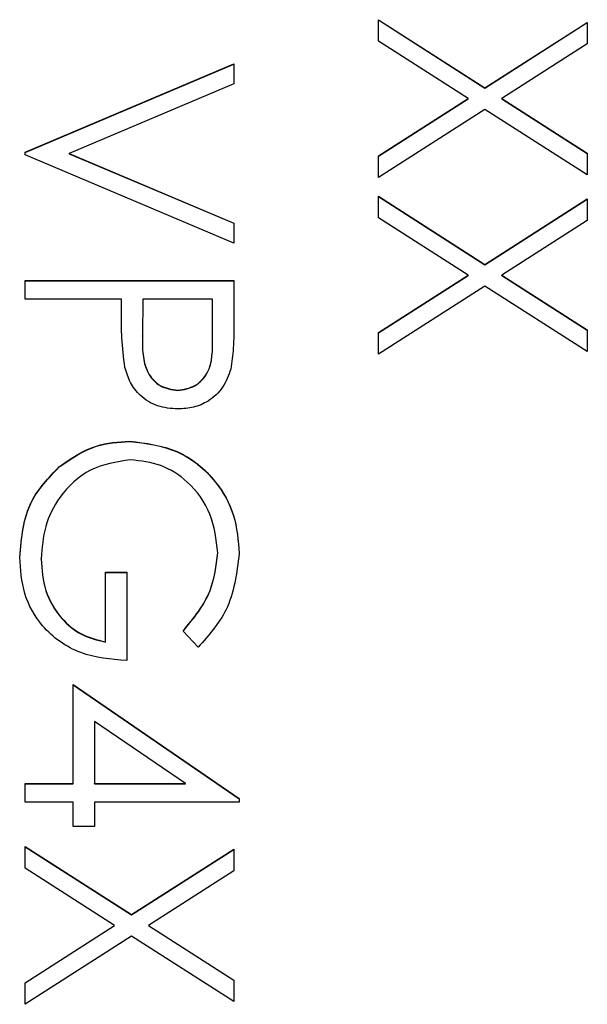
# Model space of a CAD drawing. Header units: millimetres. Extents: x 1371 to 1979, y 376 to 761.
# Tile 16 of 23: x 1924.42 to 1927.95, y 603.2 to 609.34. Entities that reach past the tile are written whole.
import ezdxf

# ---------------------------------------------------------------- set-up
doc = ezdxf.new("R2010")
doc.units = ezdxf.units.MM

msp = doc.modelspace()

# ---------------------------------------------------------------- linework, layer by layer
at = {"color": 7, "linetype": 'Continuous', "lineweight": 25}
for p, q in [((1926.6492, 609.336), (1927.3122, 608.9116)), ((1926.6492, 609.2014), (1926.6492, 609.336)), ((1926.6492, 609.3344), (1927.3122, 608.91)), ((1927.3122, 608.9116), (1927.9492, 609.3194)), ((1927.3122, 608.91), (1927.9492, 609.3177)), ((1927.9492, 609.3194), (1927.9492, 609.1847)), ((1927.207, 608.8444), (1926.6492, 609.2014)), ((1927.9492, 609.1847), (1927.4174, 608.8444)), ((1924.4492, 608.5111), (1925.7492, 609.0611)), ((1924.4492, 608.5095), (1925.7492, 609.0594)), ((1925.7492, 609.0611), (1925.7492, 608.9361)), ((1925.7492, 608.9361), (1924.7247, 608.5028)), ((1927.3122, 608.91), (1927.3122, 608.9116)), ((1926.6492, 608.4874), (1927.207, 608.8444)), ((1926.6492, 608.4858), (1927.207, 608.8428)), ((1927.207, 608.8428), (1927.207, 608.8444)), ((1927.4174, 608.8444), (1927.9492, 608.5041)), ((1927.4174, 608.8428), (1927.4174, 608.8444)), ((1927.4174, 608.8428), (1927.9492, 608.5025)), ((1927.3122, 608.777), (1926.6492, 608.3528)), ((1927.9492, 608.3695), (1927.3122, 608.777)), ((1924.4492, 608.4945), (1924.4492, 608.5111)), ((1925.7492, 607.9445), (1924.4492, 608.4945)), ((1924.7247, 608.5028), (1925.7492, 608.0695)), ((1924.7247, 608.5012), (1924.7247, 608.5028)), ((1924.7247, 608.5012), (1925.7492, 608.0679)), ((1926.6492, 608.3528), (1926.6492, 608.4874)), ((1927.9492, 608.5041), (1927.9492, 608.3695)), ((1926.6492, 608.2362), (1927.3122, 607.8117)), ((1926.6492, 608.1016), (1926.6492, 608.2362)), ((1926.6492, 608.2345), (1927.3122, 607.8101)), ((1927.3122, 607.8117), (1927.9492, 608.2195)), ((1927.3122, 607.8101), (1927.9492, 608.2179)), ((1927.9492, 608.2195), (1927.9492, 608.0849)), ((1927.207, 607.7446), (1926.6492, 608.1016)), ((1925.7492, 608.0695), (1925.7492, 607.9445)), ((1927.9492, 608.0849), (1927.4174, 607.7446)), ((1927.3122, 607.8101), (1927.3122, 607.8117)), ((1926.6492, 607.3876), (1927.207, 607.7446)), ((1926.6492, 607.3859), (1927.207, 607.7429)), ((1927.207, 607.7429), (1927.207, 607.7446)), ((1927.4174, 607.7446), (1927.9492, 607.4043)), ((1927.4174, 607.7429), (1927.4174, 607.7446)), ((1927.4174, 607.7429), (1927.9492, 607.4026)), ((1924.4492, 607.5946), (1924.4492, 607.7112)), ((1924.4492, 607.7112), (1925.7492, 607.7112)), ((1924.4492, 607.7096), (1925.7492, 607.7096)), ((1925.7492, 607.7112), (1925.7492, 607.4563)), ((1927.3122, 607.6771), (1926.6492, 607.253)), ((1927.9492, 607.2696), (1927.3122, 607.6771)), ((1925.0492, 607.5946), (1924.4492, 607.5946)), ((1925.0492, 607.5016), (1925.0492, 607.5946)), ((1925.1825, 607.5946), (1925.1797, 607.367)), ((1925.6159, 607.5946), (1925.1825, 607.5946)), ((1925.6159, 607.3569), (1925.6159, 607.5946)), ((1925.1797, 607.3654), (1925.1797, 607.367)), ((1926.6492, 607.253), (1926.6492, 607.3876)), ((1927.9492, 607.4043), (1927.9492, 607.2696)), ((1925.6159, 607.3552), (1925.6159, 607.3569)), ((1925.4, 607.0264), (1925.4, 607.028)), ((1925.0997, 606.7097), (1925.0997, 606.7114)), ((1924.6617, 606.5504), (1924.6617, 606.552)), ((1925.6492, 606.0145), (1925.6492, 606.0162)), ((1924.5492, 605.977), (1924.5492, 605.9787)), ((1924.9492, 605.8948), (1925.0825, 605.8948)), ((1924.9492, 605.4615), (1924.9492, 605.8948)), ((1924.9492, 605.8932), (1925.0825, 605.8932)), ((1925.0825, 605.8948), (1925.0825, 605.3449)), ((1925.5273, 605.4282), (1925.4325, 605.5282)), ((1924.9492, 605.4599), (1924.9492, 605.4615)), ((1924.7492, 604.5783), (1924.7492, 605.1949)), ((1924.7492, 605.1949), (1925.7825, 604.4854)), ((1924.7492, 605.1933), (1925.7825, 604.4837)), ((1925.4471, 604.5783), (1924.8825, 604.9658)), ((1924.8825, 604.9658), (1924.8825, 604.5783)), ((1924.4492, 604.5783), (1924.7492, 604.5783)), ((1924.4492, 604.4617), (1924.4492, 604.5783)), ((1924.4492, 604.5767), (1924.7492, 604.5767)), ((1924.7492, 604.5767), (1924.7492, 604.5783)), ((1924.8825, 604.5783), (1925.4471, 604.5783)), ((1924.8825, 604.5767), (1924.8825, 604.5783)), ((1924.8825, 604.5767), (1925.4471, 604.5767)), ((1925.4471, 604.5767), (1925.4471, 604.5783)), ((1925.7825, 604.4854), (1925.7825, 604.4617)), ((1924.7492, 604.4617), (1924.4492, 604.4617)), ((1924.7492, 604.3117), (1924.7492, 604.4617)), ((1924.8825, 604.4617), (1924.8825, 604.3117)), ((1925.7825, 604.4617), (1924.8825, 604.4617)), ((1924.8825, 604.3117), (1924.7492, 604.3117)), ((1924.4492, 604.1867), (1925.1122, 603.7623)), ((1924.4492, 604.0521), (1924.4492, 604.1867)), ((1924.4492, 604.1851), (1925.1122, 603.7607)), ((1925.1122, 603.7623), (1925.7492, 604.1701)), ((1925.1122, 603.7607), (1925.7492, 604.1684)), ((1925.7492, 604.1701), (1925.7492, 604.0354)), ((1925.007, 603.6951), (1924.4492, 604.0521)), ((1925.7492, 604.0354), (1925.2174, 603.6951)), ((1925.1122, 603.7607), (1925.1122, 603.7623)), ((1924.4492, 603.3381), (1925.007, 603.6951)), ((1924.4492, 603.3365), (1925.007, 603.6935)), ((1925.007, 603.6935), (1925.007, 603.6951)), ((1925.2174, 603.6951), (1925.7492, 603.3548)), ((1925.2174, 603.6935), (1925.2174, 603.6951)), ((1925.2174, 603.6935), (1925.7492, 603.3532)), ((1925.1122, 603.6277), (1924.4492, 603.2035)), ((1925.7492, 603.2202), (1925.1122, 603.6277)), ((1924.4492, 603.2035), (1924.4492, 603.3381)), ((1925.7492, 603.3548), (1925.7492, 603.2202))]:
    msp.add_line(p, q, dxfattribs=at)
for points, knots in [([(1925.0706, 607.1707), (1925.0628, 607.2322), (1925.049, 607.3421), (1925.0491, 607.4529), (1925.0492, 607.5016)], [0, 0, 0, 0, 0.559694, 1, 1, 1, 1]), ([(1925.7492, 607.4563), (1925.7494, 607.4008), (1925.7497, 607.3016), (1925.7358, 607.2034), (1925.7297, 607.1603)], [0, 0, 0, 0, 0.560314, 1, 1, 1, 1]), ([(1925.1797, 607.367), (1925.1794, 607.2878), (1925.1791, 607.1887), (1925.2441, 607.0928), (1925.3038, 607.0427), (1925.3616, 607.0339), (1925.4, 607.028)], [0, 0, 0, 0, 0.4997206, 0.6253498, 0.7510825, 1, 1, 1, 1]), ([(1925.1797, 607.3654), (1925.1794, 607.2862), (1925.1791, 607.1871), (1925.2441, 607.0911), (1925.3038, 607.0411), (1925.3616, 607.0322), (1925.4, 607.0264)], [0, 0, 0, 0, 0.4997206, 0.6253498, 0.7510825, 1, 1, 1, 1]), ([(1925.4, 607.028), (1925.4373, 607.0339), (1925.4934, 607.0428), (1925.552, 607.0906), (1925.6179, 607.1824), (1925.6168, 607.2794), (1925.6159, 607.3569)], [0, 0, 0, 0, 0.248969, 0.374729, 0.500383, 1, 1, 1, 1]), ([(1925.4, 607.0264), (1925.4373, 607.0323), (1925.4934, 607.0411), (1925.552, 607.089), (1925.6179, 607.1808), (1925.6168, 607.2777), (1925.6159, 607.3552)], [0, 0, 0, 0, 0.248969, 0.374729, 0.500383, 1, 1, 1, 1]), ([(1925.4005, 606.9113), (1925.3576, 606.9144), (1925.272, 606.9206), (1925.1677, 606.9858), (1925.1004, 607.0743), (1925.0805, 607.1385), (1925.0706, 607.1707)], [0, 0, 0, 0, 0.2800989, 0.5593238, 0.7794579, 1, 1, 1, 1]), ([(1925.7297, 607.1603), (1925.7154, 607.1208), (1925.6869, 607.0418), (1925.599, 606.9602), (1925.4991, 606.9171), (1925.4334, 606.9133), (1925.4005, 606.9113)], [0, 0, 0, 0, 0.279705, 0.559381, 0.779509, 1, 1, 1, 1]), ([(1924.6617, 606.552), (1924.736, 606.6033), (1924.8689, 606.6951), (1925.0291, 606.7064), (1925.0997, 606.7114)], [0, 0, 0, 0, 0.559317, 1, 1, 1, 1]), ([(1924.6617, 606.5504), (1924.736, 606.6017), (1924.8689, 606.6934), (1925.0291, 606.7047), (1925.0997, 606.7097)], [0, 0, 0, 0, 0.559317, 1, 1, 1, 1]), ([(1925.0997, 606.7114), (1925.2016, 606.6986), (1925.4054, 606.6729), (1925.6339, 606.4859), (1925.7632, 606.2528), (1925.7761, 606.0925), (1925.7825, 606.0123)], [0, 0, 0, 0, 0.27959, 0.559072, 0.779411, 1, 1, 1, 1]), ([(1925.0997, 606.7097), (1925.2016, 606.6969), (1925.4054, 606.6713), (1925.6339, 606.4843), (1925.7632, 606.2512), (1925.7761, 606.0908), (1925.7825, 606.0106)], [0, 0, 0, 0, 0.27959, 0.559072, 0.779411, 1, 1, 1, 1]), ([(1925.1049, 606.5947), (1925.019, 606.5814), (1924.847, 606.5548), (1924.6653, 606.3823), (1924.5653, 606.1819), (1924.5546, 606.0464), (1924.5492, 605.9787)], [0, 0, 0, 0, 0.279061, 0.558584, 0.779236, 1, 1, 1, 1]), ([(1925.6492, 606.0162), (1925.6392, 606.0984), (1925.6192, 606.2628), (1925.4804, 606.4548), (1925.299, 606.5728), (1925.1696, 606.5874), (1925.1049, 606.5947)], [0, 0, 0, 0, 0.279847, 0.559555, 0.779847, 1, 1, 1, 1]), ([(1924.4159, 605.9888), (1924.4269, 606.1102), (1924.4467, 606.3272), (1924.596, 606.4833), (1924.6617, 606.552)], [0, 0, 0, 0, 0.559617, 1, 1, 1, 1]), ([(1924.4159, 605.9872), (1924.4269, 606.1086), (1924.4467, 606.3255), (1924.596, 606.4816), (1924.6617, 606.5504)], [0, 0, 0, 0, 0.559617, 1, 1, 1, 1]), ([(1925.4325, 605.5282), (1925.4986, 605.6086), (1925.6167, 605.7521), (1925.6393, 605.9355), (1925.6492, 606.0162)], [0, 0, 0, 0, 0.55984, 1, 1, 1, 1]), ([(1925.4325, 605.5266), (1925.4986, 605.6069), (1925.6167, 605.7505), (1925.6393, 605.9338), (1925.6492, 606.0145)], [0, 0, 0, 0, 0.55984, 1, 1, 1, 1]), ([(1925.0825, 605.3449), (1924.9844, 605.3529), (1924.7885, 605.3689), (1924.5567, 605.5334), (1924.4316, 605.758), (1924.4211, 605.9118), (1924.4159, 605.9888)], [0, 0, 0, 0, 0.280351, 0.559367, 0.779371, 1, 1, 1, 1]), ([(1924.5492, 605.9787), (1924.5543, 605.9116), (1924.5646, 605.7776), (1924.6613, 605.6129), (1924.7949, 605.4988), (1924.8978, 605.474), (1924.9492, 605.4615)], [0, 0, 0, 0, 0.280254, 0.559912, 0.779941, 1, 1, 1, 1]), ([(1924.5492, 605.977), (1924.5543, 605.91), (1924.5646, 605.776), (1924.6613, 605.6113), (1924.7949, 605.4972), (1924.8978, 605.4723), (1924.9492, 605.4599)], [0, 0, 0, 0, 0.280254, 0.559912, 0.779941, 1, 1, 1, 1]), ([(1925.7825, 606.0123), (1925.7671, 605.8885), (1925.7396, 605.6671), (1925.5923, 605.5014), (1925.5273, 605.4282)], [0, 0, 0, 0, 0.558579, 1, 1, 1, 1])]:
    msp.add_open_spline(points, degree=3, knots=knots, dxfattribs=at)

doc.saveas('drawing.dxf')
